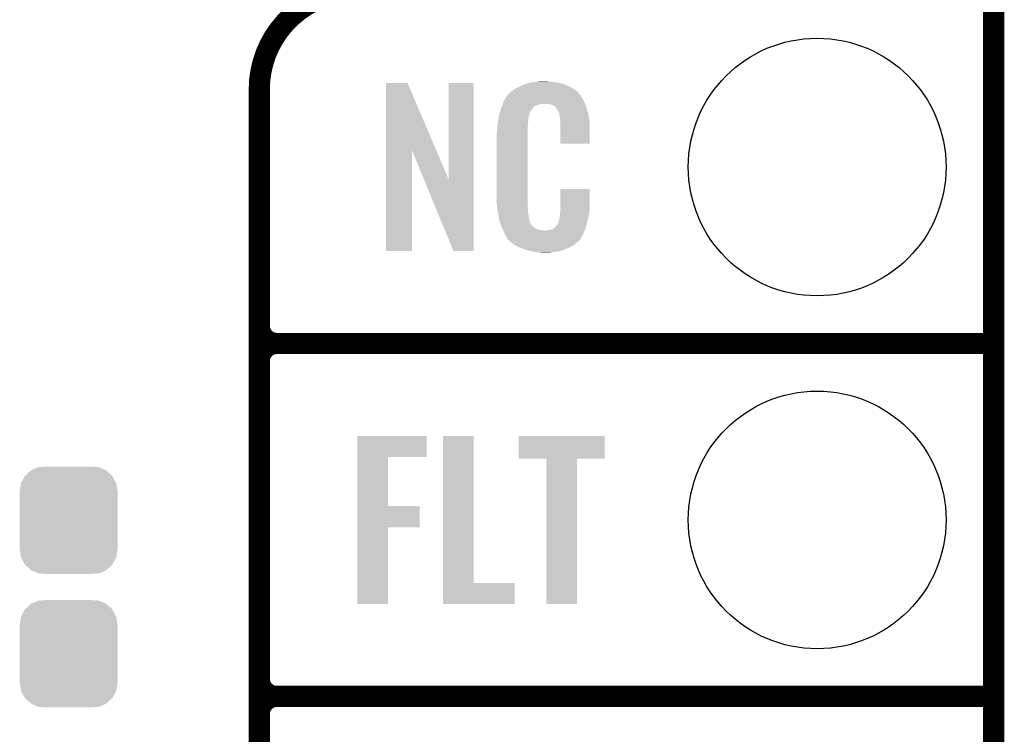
# Model space of a CAD drawing. Extents: x -1.3 to 24.2, y -3.9 to 53.4.
# Tile 20 of 25: x 17.1 to 24.2, y 13.7 to 18.8. Entities that reach past the tile are written whole.
import ezdxf

# ---------------------------------------------------------------- set-up
doc = ezdxf.new("R2010")
doc.units = 0
doc.layers.get('0').update_dxf_attribs({"linetype": 'CONTINUOUS'})
for name, color, linetype in [('CURRENT_15_CLICK_V100_GKO', 5, 'CONTINUOUS'), ('CURRENT_15_CLICK_V100_GTO', 14, 'CONTINUOUS'), ('CURRENT_15_CLICK_V100_GTS', 12, 'CONTINUOUS')]:
    doc.layers.add(name, color=color, linetype=linetype)

# ---------------------------------------------------------------- blocks, each defined once
blk = doc.blocks.new('CUSTOM_63')
for points in [[(-0.312264, 0.321732), (-0.26893, 0.360448), (0.312592, 0.321732), (0.268592, 0.360448)], [(-0.26893, 0.360448), (-0.267216, 0.361152), (0.268592, 0.360448), (0.26779, 0.361152)], [(-0.267216, 0.361152), (-0.213724, 0.383108), (0.26779, 0.361152), (0.21312, 0.383108)], [(-0.213724, 0.383108), (-0.20803, 0.383392), (0.21312, 0.383108), (0.212412, 0.383392)], [(-0.20803, 0.383392), (-0.154122, 0.38608), (0.212412, 0.383392), (0.154132, 0.38608)], [(-0.341452, 0.269636), (-0.313432, 0.320688), (0.341702, 0.269636), (0.313176, 0.320688)], [(-0.313432, 0.320688), (-0.312264, 0.321732), (0.313176, 0.320688), (0.312592, 0.321732)], [(-0.35179, 0.21082), (-0.342144, 0.268372), (0.35179, 0.21082), (0.34192, 0.268372)], [(-0.342144, 0.268372), (-0.341452, 0.269636), (0.34192, 0.268372), (0.341702, 0.269636)], [(-0.35179, 0.20955), (-0.35179, 0.21082), (0.35179, 0.20955), (0.35179, 0.21082)], [(-0.35179, -0.20955), (-0.35179, 0.20955), (0.35179, -0.20955), (0.35179, 0.20955)], [(-0.35179, -0.21082), (-0.35179, -0.20955), (0.35179, -0.21082), (0.35179, -0.20955)], [(-0.34192, -0.268358), (-0.35179, -0.21082), (0.342148, -0.268358), (0.35179, -0.21082)], [(-0.341702, -0.269636), (-0.34192, -0.268358), (0.341446, -0.269636), (0.342148, -0.268358)], [(-0.313184, -0.320676), (-0.341702, -0.269636), (0.31344, -0.320676), (0.341446, -0.269636)], [(-0.312594, -0.321732), (-0.313184, -0.320676), (0.312258, -0.321732), (0.31344, -0.320676)], [(-0.268602, -0.36044), (-0.312594, -0.321732), (0.26894, -0.36044), (0.312258, -0.321732)], [(-0.267792, -0.361154), (-0.268602, -0.36044), (0.2672, -0.361154), (0.26894, -0.36044)], [(-0.213136, -0.383104), (-0.267792, -0.361154), (0.213734, -0.383104), (0.2672, -0.361154)], [(-0.212414, -0.383394), (-0.213136, -0.383104), (0.207926, -0.383394), (0.213734, -0.383104)], [(-0.154122, -0.38608), (-0.212414, -0.383394), (0.154132, -0.38608), (0.207926, -0.383394)]]:
    blk.add_solid(points)
blk = doc.blocks.new('ROUND_31')
blk.add_circle((0, 0), 0.9271)

msp = doc.modelspace()

# ---------------------------------------------------------------- linework, layer by layer
at = {"layer": 'CURRENT_15_CLICK_V100_GKO', "const_width": 0.1524}
msp.add_lwpolyline([(24.13, -1.27), (24.13, 51.054)], dxfattribs=at)
at = {"layer": 'CURRENT_15_CLICK_V100_GTO', "const_width": 0.1524}
for points in [[(19.558, 19.05, 0.4142136), (18.8468, 18.3388)], [(18.8468, 16.637, 0.4142136), (18.9738, 16.51)], [(18.9738, 16.51, 0.4142136), (18.8468, 16.383)], [(18.9738, 16.51, 0.4142136), (18.8468, 16.383)], [(18.8468, 14.097, 0.4142136), (18.9738, 13.97)], [(18.9738, 13.97, 0.4142136), (18.8468, 13.843)], [(18.9738, 13.97, 0.4142136), (18.8468, 13.843)]]:
    msp.add_lwpolyline(points, format="xyb", dxfattribs=at)
for points in [[(18.8468, -0.5588), (18.8468, 18.3388)], [(18.9738, 16.51), (24.13, 16.51)], [(18.9738, 16.51), (24.13, 16.51)], [(18.8468, 14.097), (18.8468, 16.383)], [(18.9738, 13.97), (24.13, 13.97)], [(18.9738, 13.97), (24.13, 13.97)], [(18.8468, 11.557), (18.8468, 13.843)]]:
    msp.add_lwpolyline(points, dxfattribs=at)
at = {"layer": 'CURRENT_15_CLICK_V100_GTO'}
for points in [[(19.758672, 17.896728), (19.75868, 18.384506), (20.121662, 17.896728), (19.913604, 18.384506)], [(19.75868, 18.384506), (19.758682, 18.38452), (19.913604, 18.384506), (19.758682, 18.38452)], [(20.20824, 17.693748), (20.20826, 18.384498), (20.388566, 17.693748), (20.38858, 18.384498)], [(20.20826, 18.384498), (20.208262, 18.38452), (20.38858, 18.384498), (20.208262, 18.38452)], [(20.677418, 18.336262), (20.693382, 18.34642), (21.11756, 18.336262), (21.10063, 18.34642)], [(20.693382, 18.34642), (20.71878, 18.35912), (21.10063, 18.34642), (21.07946, 18.35912)], [(20.71878, 18.35912), (20.72894, 18.3642), (21.07946, 18.35912), (21.067124, 18.3642)], [(20.72894, 18.3642), (20.754338, 18.37436), (21.067124, 18.3642), (21.042452, 18.37436)], [(20.754338, 18.37436), (20.761958, 18.3769), (21.042452, 18.37436), (21.036282, 18.3769)], [(20.761958, 18.3769), (20.7772, 18.38198), (21.036282, 18.3769), (21.017232, 18.38198)], [(20.7772, 18.38198), (20.794134, 18.38706), (21.017232, 18.38198), (20.998182, 18.38706)], [(20.794134, 18.38706), (20.802602, 18.3896), (20.998182, 18.38706), (20.977862, 18.3896)], [(20.802602, 18.3896), (20.83308, 18.39214), (20.977862, 18.3896), (20.95754, 18.39214)], [(20.83308, 18.39214), (20.84832, 18.39468), (20.95754, 18.39214), (20.942302, 18.39468)], [(20.84832, 18.39468), (20.863562, 18.39722), (20.927062, 18.39468), (20.914362, 18.39722)], [(20.613442, 18.26768), (20.626888, 18.29054), (21.17344, 18.26768), (21.160742, 18.29054)], [(20.626888, 18.29054), (20.62988, 18.295624), (21.160742, 18.29054), (21.15693, 18.295624)], [(20.62988, 18.295624), (20.629902, 18.29816), (21.15693, 18.295624), (21.155028, 18.29816)], [(20.629902, 18.29816), (20.634966, 18.298168), (21.155028, 18.29816), (21.155022, 18.298168)], [(20.634966, 18.298168), (20.63699, 18.3007), (21.155022, 18.298168), (21.153122, 18.3007)], [(20.63699, 18.3007), (20.64105, 18.305776), (21.153122, 18.3007), (21.150582, 18.305776)], [(20.64105, 18.305776), (20.64512, 18.310862), (21.150582, 18.305776), (21.146224, 18.310862)], [(20.64512, 18.310862), (20.659634, 18.32356), (21.146224, 18.310862), (21.135342, 18.32356)], [(20.659634, 18.32356), (20.665442, 18.32864), (21.135342, 18.32356), (21.128232, 18.32864)], [(20.665442, 18.32864), (20.677418, 18.336262), (21.128232, 18.32864), (21.11756, 18.336262)], [(20.583648, 18.194018), (20.586698, 18.20418), (20.805138, 18.194018), (20.815298, 18.20418)], [(20.586698, 18.20418), (20.588568, 18.209256), (20.815298, 18.20418), (20.817838, 18.209256)], [(20.588568, 18.209256), (20.592312, 18.219418), (20.817838, 18.209256), (20.83054, 18.219418)], [(20.592312, 18.219418), (20.597926, 18.234658), (20.83054, 18.219418), (20.868636, 18.234658)], [(20.597926, 18.234658), (20.597928, 18.23466), (20.868636, 18.234658), (20.916898, 18.23466)], [(20.597928, 18.23466), (20.599798, 18.239738), (21.190494, 18.23466), (21.18868, 18.239738)], [(20.599798, 18.239738), (20.60448, 18.252442), (21.18868, 18.239738), (21.181752, 18.252442)], [(20.60448, 18.252442), (20.613442, 18.26768), (21.181752, 18.252442), (21.17344, 18.26768)], [(20.93468, 18.23212), (20.916898, 18.23466), (21.191402, 18.23212), (21.190494, 18.23466)], [(20.947378, 18.22958), (20.93468, 18.23212), (21.192308, 18.22958), (21.191402, 18.23212)], [(20.972774, 18.216882), (20.947378, 18.22958), (21.196844, 18.216882), (21.192308, 18.22958)], [(20.975318, 18.211804), (20.972774, 18.216882), (21.198656, 18.211804), (21.196844, 18.216882)], [(20.981854, 18.20418), (20.975318, 18.211804), (21.201378, 18.20418), (21.198656, 18.211804)], [(20.990558, 18.194022), (20.981854, 18.20418), (21.204368, 18.194022), (21.201378, 18.20418)], [(20.567448, 18.127978), (20.569052, 18.138138), (20.78228, 18.127978), (20.78482, 18.138138)], [(20.569052, 18.138138), (20.569854, 18.143218), (20.78482, 18.138138), (20.78482, 18.143218)], [(20.569854, 18.143218), (20.57146, 18.153382), (20.78482, 18.143218), (20.78759, 18.153382)], [(20.57146, 18.153382), (20.576792, 18.171158), (20.78759, 18.153382), (20.792438, 18.171158)], [(20.576792, 18.171158), (20.583648, 18.194018), (20.792438, 18.171158), (20.805138, 18.194018)], [(21.00072, 18.17116), (20.990558, 18.194022), (21.211092, 18.17116), (21.204368, 18.194022)], [(21.004784, 18.161002), (21.00072, 18.17116), (21.21408, 18.161002), (21.211092, 18.17116)], [(21.005798, 18.158464), (21.004784, 18.161002), (21.214564, 18.158464), (21.21408, 18.161002)], [(21.0058, 18.150842), (21.005798, 18.158464), (21.216016, 18.150842), (21.214564, 18.158464)], [(21.00834, 18.138138), (21.0058, 18.150842), (21.218436, 18.138138), (21.216016, 18.150842)], [(21.01088, 18.12036), (21.00834, 18.138138), (21.221822, 18.12036), (21.218436, 18.138138)], [(20.55876, 18.0594), (20.559042, 18.061938), (20.7772, 18.0594), (20.7772, 18.061938)], [(20.559042, 18.061938), (20.5613, 18.08226), (20.7772, 18.061938), (20.77974, 18.08226)], [(20.5613, 18.08226), (20.563556, 18.102578), (20.77974, 18.08226), (20.77974, 18.102578)], [(20.563556, 18.102578), (20.56384, 18.10512), (20.77974, 18.102578), (20.780248, 18.10512)], [(20.56384, 18.10512), (20.565442, 18.115278), (20.780248, 18.10512), (20.78228, 18.115278)], [(20.565442, 18.115278), (20.567448, 18.127978), (20.78228, 18.115278), (20.78228, 18.127978)], [(21.011858, 18.107658), (21.01088, 18.12036), (21.22424, 18.107658), (21.221822, 18.12036)], [(21.01342, 18.08734), (21.011858, 18.107658), (21.224236, 18.08734), (21.22424, 18.107658)], [(21.01342, 17.947662), (21.01342, 18.08734), (21.224218, 17.947662), (21.224236, 18.08734)], [(20.55368, 18.011142), (20.55622, 18.023842), (20.7772, 18.011142), (20.7772, 18.023842)], [(20.55368, 17.56156), (20.55368, 18.011142), (20.7772, 17.56156), (20.7772, 18.011142)], [(20.55622, 18.04162), (20.55876, 18.0594), (20.7772, 18.04162), (20.7772, 18.0594)], [(20.55622, 18.023842), (20.55622, 18.04162), (20.7772, 18.023842), (20.7772, 18.04162)], [(21.224218, 17.94764), (21.01342, 17.947662), (21.224218, 17.94764), (21.224218, 17.947662)], [(19.75866, 17.175502), (19.758672, 17.896728), (19.946598, 17.175502), (19.94662, 17.896728)], [(20.030256, 17.693748), (19.94662, 17.896728), (20.20824, 17.693748), (20.121662, 17.896728)], [(20.243796, 17.175494), (20.030256, 17.693748), (20.388558, 17.175494), (20.388566, 17.693748)], [(21.01342, 17.48282), (21.01344, 17.622498), (21.22424, 17.48282), (21.22424, 17.622498)], [(21.01344, 17.622498), (21.013442, 17.62252), (21.22424, 17.622498), (21.013442, 17.62252)], [(20.556032, 17.49806), (20.55368, 17.56156), (20.7772, 17.49806), (20.7772, 17.56156)], [(20.55622, 17.492982), (20.556032, 17.49806), (20.777926, 17.492982), (20.7772, 17.49806)], [(20.55843, 17.480278), (20.55622, 17.492982), (20.77974, 17.480278), (20.777926, 17.492982)], [(20.562406, 17.457418), (20.55843, 17.480278), (20.77974, 17.457418), (20.77974, 17.480278)], [(20.56638, 17.43456), (20.562406, 17.457418), (20.78335, 17.43456), (20.77974, 17.457418)], [(20.571462, 17.40916), (20.56638, 17.43456), (20.78736, 17.40916), (20.78335, 17.43456)], [(21.00834, 17.424402), (21.008848, 17.426942), (21.216022, 17.424402), (21.21662, 17.426942)], [(21.00834, 17.416784), (21.00834, 17.424402), (21.214228, 17.416784), (21.216022, 17.424402)], [(21.008848, 17.426942), (21.01088, 17.437102), (21.21662, 17.426942), (21.217974, 17.437102)], [(21.01088, 17.4498), (21.012784, 17.46504), (21.219666, 17.4498), (21.2217, 17.46504)], [(21.01088, 17.437102), (21.01088, 17.4498), (21.217974, 17.437102), (21.219666, 17.4498)], [(21.012784, 17.46504), (21.01342, 17.470122), (21.2217, 17.46504), (21.222426, 17.470122)], [(21.01342, 17.470122), (21.01342, 17.48282), (21.222426, 17.470122), (21.22424, 17.48282)], [(20.576034, 17.386298), (20.571462, 17.40916), (20.79244, 17.386298), (20.78736, 17.40916)], [(20.57654, 17.383762), (20.576034, 17.386298), (20.79371, 17.383762), (20.79244, 17.386298)], [(20.583862, 17.36598), (20.57654, 17.383762), (20.802602, 17.36598), (20.79371, 17.383762)], [(20.58491, 17.363436), (20.583862, 17.36598), (20.805142, 17.363436), (20.802602, 17.36598)], [(20.587, 17.35836), (20.58491, 17.363436), (20.807684, 17.35836), (20.805142, 17.363436)], [(20.589092, 17.353278), (20.587, 17.35836), (20.815302, 17.353278), (20.807684, 17.35836)], [(20.59223, 17.34566), (20.589092, 17.353278), (20.82292, 17.34566), (20.815302, 17.353278)], [(20.977862, 17.35074), (20.988022, 17.360902), (21.197288, 17.35074), (21.20011, 17.360902)], [(20.988022, 17.360902), (21.00072, 17.38376), (21.20011, 17.360902), (21.20646, 17.38376)], [(21.00072, 17.38376), (21.000722, 17.383762), (21.20646, 17.38376), (21.20646, 17.383762)], [(21.000722, 17.383762), (21.0058, 17.409162), (21.20646, 17.383762), (21.212436, 17.409162)], [(21.0058, 17.409162), (21.005802, 17.411704), (21.212436, 17.409162), (21.213034, 17.411704)], [(21.005802, 17.411704), (21.00834, 17.416784), (21.213034, 17.411704), (21.214228, 17.416784)], [(20.59432, 17.34058), (20.59223, 17.34566), (20.830542, 17.34058), (20.82292, 17.34566)], [(20.596274, 17.3355), (20.59432, 17.34058), (20.838162, 17.3355), (20.830542, 17.34058)], [(20.599206, 17.32788), (20.596274, 17.3355), (20.853404, 17.32788), (20.838162, 17.3355)], [(20.60116, 17.3228), (20.599206, 17.32788), (20.899122, 17.3228), (20.853404, 17.32788)], [(20.60702, 17.30756), (20.60116, 17.3228), (21.181208, 17.30756), (21.187484, 17.3228)], [(20.614078, 17.29486), (20.60702, 17.30756), (21.17598, 17.29486), (21.181208, 17.30756)], [(20.619722, 17.284698), (20.614078, 17.29486), (21.169882, 17.284698), (21.17598, 17.29486)], [(20.629876, 17.269466), (20.619722, 17.284698), (21.160742, 17.269466), (21.169882, 17.284698)], [(20.899122, 17.3228), (20.909282, 17.322802), (21.187484, 17.3228), (21.187486, 17.322802)], [(20.909282, 17.322802), (20.916904, 17.32534), (21.187486, 17.322802), (21.18853, 17.32534)], [(20.927062, 17.32534), (20.952462, 17.33042), (21.18853, 17.32534), (21.190622, 17.33042)], [(20.952462, 17.33042), (20.965154, 17.338038), (21.190622, 17.33042), (21.19376, 17.338038)], [(20.965154, 17.338038), (20.965162, 17.338042), (21.19376, 17.338038), (21.19376, 17.338042)], [(20.965162, 17.338042), (20.972786, 17.34566), (21.19376, 17.338042), (21.195876, 17.34566)], [(20.972786, 17.34566), (20.975326, 17.345674), (21.195876, 17.34566), (21.19588, 17.345674)], [(20.975326, 17.345674), (20.977862, 17.35074), (21.19588, 17.345674), (21.197288, 17.35074)], [(20.62988, 17.264386), (20.629876, 17.269466), (21.157694, 17.264386), (21.160742, 17.269466)], [(20.637504, 17.25676), (20.62988, 17.264386), (21.15312, 17.25676), (21.157694, 17.264386)], [(20.642584, 17.251678), (20.637504, 17.25676), (21.150576, 17.251678), (21.15312, 17.25676)], [(20.64766, 17.246598), (20.642584, 17.251678), (21.144226, 17.246598), (21.150576, 17.251678)], [(20.653586, 17.24152), (20.64766, 17.246598), (21.13788, 17.24152), (21.144226, 17.246598)], [(20.665438, 17.23136), (20.653586, 17.24152), (21.126028, 17.23136), (21.13788, 17.24152)], [(20.673568, 17.22628), (20.665438, 17.23136), (21.120102, 17.22628), (21.126028, 17.23136)], [(20.70202, 17.2085), (20.673568, 17.22628), (21.0947, 17.2085), (21.120102, 17.22628)], [(19.946598, 17.17548), (19.75866, 17.175502), (19.946598, 17.17548), (19.946598, 17.175502)], [(20.388558, 17.17548), (20.243796, 17.175494), (20.388558, 17.17548), (20.388558, 17.175494)], [(20.70608, 17.205962), (20.70202, 17.2085), (21.088778, 17.205962), (21.0947, 17.2085)], [(20.738736, 17.19326), (20.70608, 17.205962), (21.05914, 17.19326), (21.088778, 17.205962)], [(20.7518, 17.188178), (20.738736, 17.19326), (21.04607, 17.188178), (21.05914, 17.19326)], [(20.794978, 17.17548), (20.7518, 17.188178), (21.013418, 17.17548), (21.04607, 17.188178)], [(20.822074, 17.1704), (20.794978, 17.17548), (20.990558, 17.1704), (21.013418, 17.17548)], [(20.83562, 17.16786), (20.822074, 17.1704), (20.96262, 17.16786), (20.990558, 17.1704)], [(20.850858, 17.16532), (20.83562, 17.16786), (20.947378, 17.16532), (20.96262, 17.16786)], [(20.878798, 17.16278), (20.868638, 17.16532), (20.932138, 17.16278), (20.947378, 17.16532)], [(19.552938, 15.69212), (19.55294, 15.844498), (20.050738, 15.69212), (20.05076, 15.844498)], [(19.55294, 15.844498), (19.552942, 15.84452), (20.05076, 15.844498), (19.552942, 15.84452)], [(20.167602, 14.78534), (20.16762, 15.844498), (20.388602, 14.78534), (20.38858, 15.844498)], [(20.16762, 15.844498), (20.167622, 15.84452), (20.38858, 15.844498), (20.167622, 15.84452)], [(20.7137, 15.681982), (20.71372, 15.844498), (21.330898, 15.681982), (21.33092, 15.844498)], [(20.71372, 15.844498), (20.713722, 15.84452), (21.33092, 15.844498), (20.713722, 15.84452)], [(19.552932, 15.33906), (19.552938, 15.692098), (19.773922, 15.33906), (19.7739, 15.692098)], [(19.552938, 15.692098), (19.552938, 15.69212), (19.7739, 15.692098), (20.050738, 15.69212)], [(20.911798, 15.68196), (20.7137, 15.681982), (21.330898, 15.68196), (21.330898, 15.681982)], [(20.9118, 15.681938), (20.911798, 15.68196), (21.1328, 15.681938), (21.330898, 15.68196)], [(20.91182, 14.635502), (20.9118, 15.681938), (21.132778, 14.635502), (21.1328, 15.681938)], [(19.55293, 15.18666), (19.552932, 15.339038), (19.999938, 15.18666), (19.99996, 15.339038)], [(19.552932, 15.339038), (19.552932, 15.33906), (19.99996, 15.339038), (19.773922, 15.33906)], [(19.55292, 14.635502), (19.55293, 15.186638), (19.773878, 14.635502), (19.7739, 15.186638)], [(19.55293, 15.186638), (19.55293, 15.18666), (19.7739, 15.186638), (19.999938, 15.18666)], [(20.1676, 14.635502), (20.167602, 14.785318), (20.683198, 14.635502), (20.68322, 14.785318)], [(20.167602, 14.785318), (20.167602, 14.78534), (20.68322, 14.785318), (20.388602, 14.78534)], [(19.773878, 14.63548), (19.55292, 14.635502), (19.773878, 14.63548), (19.773878, 14.635502)], [(20.683198, 14.63548), (20.1676, 14.635502), (20.683198, 14.63548), (20.683198, 14.635502)], [(21.132778, 14.63548), (20.91182, 14.635502), (21.132778, 14.63548), (21.132778, 14.635502)]]:
    msp.add_solid(points, dxfattribs=at)

# ---------------------------------------------------------------- block references
at = {"layer": 'CURRENT_15_CLICK_V100_GTS'}
for name, p in [('ROUND_31', (22.86, 17.78)), ('ROUND_31', (22.86, 15.24)), ('CUSTOM_63', (17.4752, 15.23746)), ('CUSTOM_63', (17.4752, 14.27734))]:
    msp.add_blockref(name, p, dxfattribs=at)

doc.saveas('drawing.dxf')
